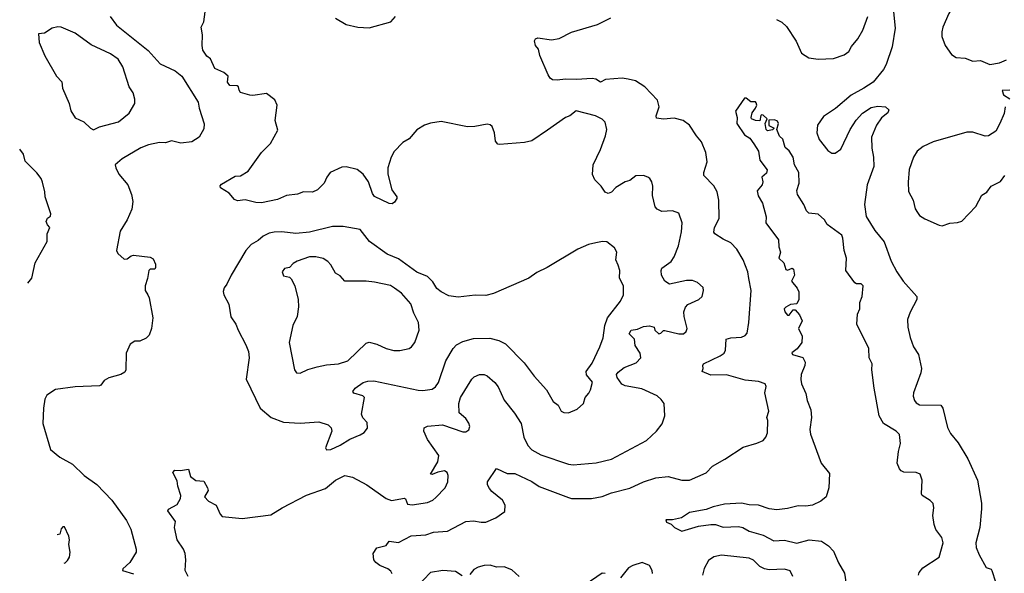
# Model space of a CAD drawing. Extents: x 1892934 to 2008621, y 567149 to 683290.
# Tile 8 of 256: x 1917433 to 1923860, y 589106 to 592723. Entities that reach past the tile are written whole.
import ezdxf

# ---------------------------------------------------------------- set-up
doc = ezdxf.new("R2010")
doc.units = 0

msp = doc.modelspace()

# ---------------------------------------------------------------- linework, layer by layer
at = {"layer": '0CON20XD'}
for points in [[(1923867.5, 593065), (1923837.5, 593005), (1923817.5, 592985), (1923805, 592960), (1923790.7, 592899.3), (1923748.3, 592851.7), (1923685, 592843.3), (1923625, 592868.8), (1923541.4, 592838.6), (1923497.3, 592762.7), (1923458, 592675), (1923451.4, 592645), (1923453, 592613), (1923474.3, 592554.3), (1923515.8, 592495.8), (1923545, 592476.2), (1923605, 592472), (1923655, 592452.5), (1923704.1, 592455.9), (1923765, 592431.2), (1923829.3, 592440.7), (1923875, 592460)], [(1918024.3, 592745), (1918065, 592688), (1918272.7, 592522.7), (1918351.2, 592435), (1918448.6, 592388.6), (1918492.5, 592355), (1918597.8, 592185), (1918604.3, 592145), (1918637.7, 592042.3), (1918635, 592010), (1918605, 591956.2), (1918557.5, 591925), (1918485, 591916), (1918425, 591931.1), (1918385, 591919.5), (1918345, 591921.9), (1918275, 591905.6), (1918223, 591887), (1918101.2, 591815), (1918057.5, 591775), (1918060, 591755), (1918080, 591715), (1918140, 591645), (1918162.2, 591582.2), (1918171.4, 591535), (1918165.7, 591485), (1918135.7, 591415), (1918089.2, 591340.8), (1918064.3, 591214.3), (1918073.8, 591195), (1918115, 591158.8), (1918135, 591161.4), (1918159.8, 591180.2), (1918175, 591184.1), (1918285, 591172), (1918305, 591160), (1918320, 591125), (1918319.2, 591105), (1918315, 591094.2), (1918285, 591093.3), (1918276, 591084), (1918268.1, 591031.9), (1918251.9, 590985), (1918252.9, 590955), (1918270, 590925), (1918279.4, 590905), (1918301.4, 590775), (1918294.2, 590705.8), (1918277.7, 590662.3), (1918258.3, 590641.7), (1918216.4, 590623.6), (1918185, 590622.5), (1918155, 590602.5), (1918129.2, 590545), (1918126.4, 590436.4), (1918119.5, 590420.5), (1918093.9, 590406.1), (1918015, 590383.3), (1917984.2, 590365.8), (1917963.9, 590336.1), (1917955, 590332), (1917795, 590324.2), (1917666.2, 590306.2), (1917609.4, 590270.6), (1917596.9, 590245), (1917588.1, 590185), (1917584.6, 590085), (1917634.5, 589915), (1917695, 589864.4), (1917778.5, 589818.5), (1917853.1, 589745), (1917937.4, 589687.4), (1918035.5, 589585), (1918130.7, 589450.7), (1918158.2, 589395), (1918193.5, 589265), (1918193.1, 589245), (1918153, 589177), (1918106.7, 589135), (1918103.3, 589125), (1918175, 589102)], [(1918533.8, 589085), (1918513.3, 589125), (1918517.1, 589195), (1918512.9, 589235), (1918502.9, 589265), (1918461.4, 589325), (1918443.8, 589405), (1918450, 589445), (1918400, 589515), (1918403.9, 589526.1), (1918462, 589555), (1918483.1, 589595), (1918484.3, 589615.7), (1918465.6, 589675), (1918461.2, 589711.2), (1918433.3, 589765), (1918445, 589780), (1918483, 589777), (1918535, 589787.5), (1918548.3, 589738.3), (1918583, 589713), (1918635, 589707.5), (1918660, 589665), (1918663, 589647), (1918640, 589605), (1918665, 589577.5), (1918715, 589552.5), (1918741.7, 589491.7), (1918755, 589477.5), (1918885, 589463.8), (1919071.7, 589488.3), (1919146.2, 589535), (1919305, 589617.5), (1919430, 589660), (1919495, 589715.5), (1919555, 589745.5), (1919605, 589734), (1919698.8, 589685), (1919825, 589594.2), (1919861.1, 589581.1), (1919945, 589597.5), (1919952.5, 589592.5), (1919965, 589558.8), (1919995, 589553.1), (1920095, 589569.4), (1920130, 589585), (1920148.5, 589601.5), (1920210, 589665), (1920227.5, 589705), (1920229.4, 589745), (1920222.5, 589765), (1920205, 589776.7), (1920162.2, 589767.8), (1920125, 589751.2), (1920113.8, 589753.8), (1920162.5, 589835), (1920168.2, 589875), (1920095, 589980), (1920072, 590035), (1920072.9, 590057.1), (1920095, 590067.5), (1920192.7, 590077.3), (1920325, 590030.6), (1920345, 590031.4), (1920365, 590043.8), (1920371.4, 590065), (1920365, 590088), (1920345, 590116.7), (1920301.8, 590155), (1920300.4, 590215), (1920311.5, 590255), (1920384.3, 590375), (1920400.3, 590389.7), (1920435, 590405.8), (1920465, 590404.2), (1920485, 590395.8), (1920533.7, 590353.7), (1920556.9, 590325), (1920596.4, 590236.4), (1920662.6, 590152.6), (1920706.9, 590085), (1920724.4, 589995), (1920750.5, 589940.5), (1920775, 589911.9), (1920835, 589879.5), (1921015, 589818.9), (1921045.6, 589815.6), (1921195, 589827.1), (1921295, 589852.9), (1921523.8, 589975), (1921590, 590035), (1921627.3, 590082.7), (1921643.8, 590135), (1921638.8, 590215), (1921621.2, 590241.2), (1921593.8, 590265), (1921495, 590311.5), (1921385, 590331.5), (1921362.8, 590342.8), (1921333.9, 590385), (1921329.3, 590405), (1921339.5, 590420.5), (1921378.6, 590451.4), (1921457.6, 590482.4), (1921488.6, 590515), (1921483.5, 590545), (1921450.4, 590595), (1921445.8, 590635), (1921411.8, 590671.8), (1921424.4, 590695), (1921465, 590701.8), (1921505, 590719.6), (1921545, 590722.2), (1921574, 590714), (1921578.8, 590695), (1921605, 590670.3), (1921619.1, 590675), (1921635, 590693.1), (1921645, 590693.3), (1921735, 590670.6), (1921765, 590671.2), (1921784.1, 590685.9), (1921790, 590705), (1921769.6, 590785), (1921769.1, 590815), (1921778.9, 590845), (1921795, 590863.1), (1921865.5, 590894.5), (1921888, 590915), (1921896.7, 590955), (1921893.9, 590973.9), (1921857, 591007), (1921825, 591018.6), (1921785, 591018.9), (1921675, 590995.5), (1921644.7, 591014.7), (1921622.5, 591055), (1921619.6, 591085), (1921625, 591099.2), (1921685, 591142.9), (1921705.6, 591175), (1921732.5, 591245), (1921751.9, 591338.1), (1921757, 591397), (1921735, 591458.8), (1921695, 591474.2), (1921625, 591470), (1921595, 591484.5), (1921581.4, 591501.4), (1921563.3, 591575), (1921566, 591635), (1921558.8, 591665), (1921545.9, 591685.9), (1921532.5, 591695), (1921505, 591706.2), (1921455, 591703.8), (1921415, 591672), (1921385, 591662.9), (1921325, 591627.1), (1921295, 591595.8), (1921275, 591588.1), (1921255, 591596.9), (1921229.7, 591635), (1921186.6, 591676.6), (1921171.7, 591711.7), (1921175.9, 591774.1), (1921224.5, 591875), (1921257.8, 591965), (1921265.6, 592005), (1921254.2, 592054.2), (1921235, 592073.8), (1921192.5, 592095), (1921065, 592127.1), (1921025, 592095.7), (1920995, 592084.2), (1920877.5, 592002.5), (1920775, 591932.7), (1920728.1, 591921.9), (1920565, 591907.5), (1920555, 591910), (1920539.3, 591929.3), (1920533.3, 591985), (1920516.2, 592025), (1920505, 592036.2), (1920485, 592041.2), (1920405, 592026.2), (1920355.7, 592024.3), (1920185, 592057.8), (1920115, 592047.5), (1920075, 592034.3), (1920025, 592004), (1919975, 591943.8), (1919935, 591920), (1919877.4, 591862.6), (1919856.9, 591825), (1919835.7, 591755.7), (1919835.6, 591715), (1919862.2, 591612.2), (1919894, 591565), (1919895.8, 591554.2), (1919879.5, 591530.5), (1919865, 591521.2), (1919845, 591522), (1919748.7, 591568.7), (1919735, 591586.7), (1919710.8, 591665), (1919675, 591713.8), (1919635, 591743.8), (1919565, 591761.2), (1919535, 591760.8), (1919458.8, 591725), (1919437.5, 591695), (1919420, 591655), (1919377.4, 591612.6), (1919345, 591595.8), (1919285, 591598.8), (1919246.1, 591583.9), (1919174.3, 591575.7), (1919115, 591548), (1919012.3, 591527.7), (1918975, 591528.6), (1918905, 591545.7), (1918855, 591540.6), (1918835, 591548.1), (1918799.8, 591589.8), (1918745, 591623.8), (1918742.3, 591637.7), (1918751.2, 591648.8), (1918839.3, 591700.7), (1918875, 591703.8), (1918925, 591733.8), (1919011.2, 591855), (1919070, 591915), (1919118.3, 592001.7), (1919100, 592065), (1919113.3, 592165), (1919099.5, 592199.5), (1919045, 592241.2), (1918955, 592228), (1918935, 592230.8), (1918875, 592248), (1918865, 592262.5), (1918861.2, 592285), (1918851.7, 592291.7), (1918804.4, 592294.4), (1918789.4, 592315), (1918793.1, 592355), (1918765, 592377.3), (1918707.5, 592405), (1918677.7, 592467.7), (1918655, 592486), (1918628, 592525), (1918623.3, 592555), (1918626.7, 592625), (1918617.5, 592675), (1918635, 592710), (1918644.2, 592775)], [(1919495, 592732.9), (1919565, 592692), (1919640, 592675), (1919715, 592670), (1919855, 592710), (1919885.5, 592744.5)], [(1922373.6, 592725), (1922407.2, 592707.2), (1922438.8, 592678.8), (1922502.4, 592582.4), (1922536.7, 592505), (1922584.3, 592474.3), (1922645, 592465.8), (1922745, 592470), (1922815, 592494.2), (1922844.2, 592515), (1922861.8, 592548.3), (1922905, 592598), (1922936.9, 592655), (1922969.4, 592745)], [(1923136.9, 592775), (1923147.7, 592667.7), (1923127.5, 592545), (1923089.7, 592430.3), (1923072.2, 592397.8), (1923004.6, 592315.4), (1922943.1, 592276.9), (1922860.5, 592229.5), (1922758, 592142), (1922679.4, 592090.6), (1922641.1, 592035), (1922637.3, 591985), (1922651.4, 591941.4), (1922708.8, 591868.8), (1922735, 591851.2), (1922755, 591851.2), (1922793.5, 591876.5), (1922853.3, 592006.7), (1922892.7, 592067.3), (1922935, 592112.9), (1922990.9, 592149.1), (1923035, 592159.2), (1923084.1, 592154.1), (1923106.7, 592135), (1923100, 592115), (1923057.9, 592082.1), (1923025, 592033.8), (1922993.3, 591955), (1922994.5, 591884.5), (1923006.5, 591825), (1923008.5, 591765), (1922965.7, 591644.3), (1922947.5, 591515), (1922958.3, 591438.3), (1923015.6, 591345.6), (1923075, 591271.2), (1923121.5, 591145), (1923158.9, 591075), (1923199.4, 591015), (1923288.8, 590915), (1923288.8, 590895), (1923245, 590813.3), (1923229.2, 590765), (1923230.8, 590715), (1923245.9, 590645.9), (1923268, 590585), (1923300, 590535), (1923319.4, 590445), (1923314.4, 590415), (1923267.5, 590285), (1923266.1, 590263.9), (1923274.2, 590235), (1923285, 590220), (1923307, 590207), (1923445.7, 590205), (1923458.2, 590185), (1923489.1, 590059.1), (1923508.9, 590018.9), (1923558.5, 589958.5), (1923622.9, 589855), (1923685.6, 589715), (1923711.8, 589565), (1923712, 589528), (1923700.6, 589405), (1923674.1, 589305.9), (1923676, 589275), (1923695, 589227.5), (1923742.5, 589145), (1923775, 589132.5), (1923778.8, 589125), (1923826.7, 588976.7)], [(1917915, 592004.5), (1917955, 592024.2), (1918077.5, 592055), (1918147.4, 592112.6), (1918185.7, 592175), (1918185.7, 592205), (1918172.9, 592245), (1918148.6, 592285), (1918105.6, 592415), (1918075, 592465.8), (1918025, 592500.6), (1917899.5, 592559.5), (1917796, 592635), (1917704.6, 592674.6), (1917683.2, 592676.8), (1917645, 592667.1), (1917595, 592636), (1917555, 592630), (1917560.8, 592575), (1917596.7, 592486.7), (1917674.2, 592355), (1917707.9, 592317.9), (1917711.9, 592275), (1917756.2, 592176.2), (1917768.1, 592128.1), (1917795, 592081.9), (1917852, 592055), (1917895, 592014.4), (1917915, 592004.5)], [(1919863.6, 589103.6), (1919855, 589120), (1919836.1, 589136.1), (1919785, 589157.5), (1919757, 589177), (1919743.8, 589195), (1919741.2, 589235), (1919765, 589272.5), (1919825, 589287.5), (1919845, 589316.2), (1919905, 589308), (1919988.6, 589351.4), (1920085, 589358.6), (1920135, 589376), (1920225, 589381.9), (1920345.8, 589444.2), (1920395, 589450), (1920445, 589440), (1920475, 589441.1), (1920540.3, 589469.7), (1920599.1, 589510.9), (1920602.1, 589552.1), (1920583.8, 589585), (1920515, 589640.8), (1920500.7, 589659.3), (1920486, 589685), (1920485.9, 589704.1), (1920545, 589790), (1920615, 589757.5), (1920665, 589759.2), (1920775, 589706.7), (1920825, 589674.4), (1921015, 589600.6), (1921035.5, 589595.5), (1921165, 589595.5), (1921235, 589608.2), (1921295, 589632.7), (1921415, 589661.5), (1921506, 589704), (1921585, 589730.9), (1921665, 589737.8), (1921755, 589714.3), (1921805, 589714.2), (1921915, 589762.5), (1921955, 589807.1), (1922035, 589851.1), (1922155, 589931.4), (1922245, 589956), (1922285, 589973.8), (1922303.8, 589995), (1922313.8, 590025), (1922315.7, 590105), (1922310.8, 590125), (1922322.5, 590165), (1922297.1, 590285), (1922305.8, 590325.8), (1922298.8, 590345), (1922255, 590359.2), (1922168.3, 590368.3), (1922046.6, 590403.4), (1921945, 590400), (1921887.5, 590425), (1921893.8, 590445), (1921891.2, 590465), (1921897.5, 590475), (1922005, 590526.4), (1922031.9, 590545), (1922040.6, 590565), (1922045, 590636.2), (1922074.4, 590645.6), (1922145, 590649.2), (1922169.1, 590660.9), (1922181.2, 590675), (1922192.7, 590745), (1922208.5, 590955), (1922192.5, 591032.5), (1922185.4, 591075), (1922155.5, 591155), (1922113.1, 591225), (1922075.8, 591265), (1922025, 591289.4), (1921970, 591325), (1921963.8, 591335), (1921967.5, 591365), (1921998.9, 591425), (1921997.7, 591545), (1921985, 591598), (1921965, 591638), (1921899.2, 591705), (1921898.6, 591725), (1921920, 591795), (1921911.1, 591855), (1921884.6, 591924.6), (1921850.8, 591965), (1921806, 592035), (1921763.8, 592065), (1921705, 592080.5), (1921635, 592073.1), (1921590.5, 592080.5), (1921586.7, 592095), (1921607.5, 592155), (1921597.3, 592197.3), (1921514.3, 592284.3), (1921453, 592323), (1921404.5, 592334.5), (1921365, 592341.4), (1921256.4, 592333.6), (1921225, 592314.2), (1921193.9, 592333.9), (1921169.2, 592339.2), (1921067.9, 592332.1), (1920995, 592335.4), (1920942.2, 592327.8), (1920911.2, 592331.2), (1920895, 592341.8), (1920882.8, 592362.8), (1920828.7, 592488.7), (1920819.7, 592529.7), (1920799.3, 592555), (1920793.8, 592585), (1920800.8, 592599.2), (1920815, 592605.6), (1920905, 592591.4), (1920955, 592600), (1921035, 592641.9), (1921205, 592691.1), (1921291.2, 592735)], [(1923895, 592262.5), (1923845, 592260), (1923855, 592232.5), (1923896.4, 592206.4)], [(1923300, 589095), (1923305, 589112.5), (1923327.7, 589142.3), (1923435, 589212.5), (1923462, 589305), (1923451.2, 589341.2), (1923413.4, 589393.4), (1923402.2, 589425), (1923394.4, 589485), (1923399.4, 589535), (1923395, 589562.5), (1923375, 589582.5), (1923324.3, 589614.3), (1923318.8, 589625), (1923324.2, 589715), (1923311.2, 589755), (1923285, 589765.6), (1923205, 589766.9), (1923186.2, 589775), (1923175, 589788.8), (1923160.6, 589825), (1923168.7, 589901.3), (1923182.2, 589955), (1923175, 590012.5), (1923154, 590035), (1923070.8, 590085), (1923042.2, 590135), (1923011.4, 590315), (1922996.1, 590436.1), (1922998, 590475), (1922978, 590515), (1922975.5, 590575.5), (1922896.7, 590735), (1922901.7, 590798.3), (1922916, 590835), (1922917.5, 590875), (1922931.2, 590915), (1922938, 590985), (1922925, 590997.5), (1922895, 590998), (1922885, 591004), (1922825.6, 591085), (1922829.6, 591165), (1922814.4, 591215.6), (1922806.1, 591295), (1922798.6, 591315), (1922702.9, 591385), (1922685.8, 591415), (1922645, 591451.9), (1922585, 591460), (1922568.8, 591475), (1922552.5, 591515), (1922510.9, 591580.9), (1922506.8, 591606.8), (1922520.5, 591655), (1922519.5, 591725), (1922490, 591775), (1922482.5, 591825), (1922455, 591865.8), (1922429.2, 591889.2), (1922415, 591942.5), (1922393, 591963), (1922376.2, 592005), (1922386.2, 592045), (1922379.5, 592059.5), (1922359.5, 592069.5), (1922322.5, 592067.5), (1922322.7, 592032.7), (1922357.5, 592015), (1922347.3, 592002.7), (1922315, 591997.5), (1922305, 592006.7), (1922298, 592045), (1922312.5, 592075), (1922285, 592098.8), (1922275, 592102.5), (1922271.7, 592098.3), (1922265, 592063.3), (1922235, 592064.2), (1922210, 592075), (1922206.7, 592085), (1922213.8, 592115), (1922236, 592145), (1922243.8, 592165), (1922240.7, 592180.7), (1922235, 592186.2), (1922205, 592187.5), (1922175, 592210), (1922165, 592210), (1922106.2, 592125), (1922116.2, 592085), (1922114, 592045), (1922165, 591970), (1922200, 591950), (1922225, 591912.5)], [(1923866.4, 592153.6), (1923858.8, 592111.2), (1923830, 592045), (1923804.2, 591995.8), (1923756.4, 591963.6), (1923735, 591963.3), (1923655, 591988.8), (1923615, 591988), (1923395, 591925.8), (1923330, 591895), (1923291.2, 591865), (1923266.2, 591825), (1923240, 591745), (1923232.5, 591662.5), (1923235, 591600), (1923266, 591545), (1923278.3, 591488.3), (1923292.7, 591462.7), (1923307.5, 591445), (1923341.7, 591421.7), (1923435, 591380), (1923455, 591377.5), (1923505, 591393.3), (1923555, 591397.5), (1923583.6, 591406.4), (1923675, 591502.5), (1923712.7, 591577.3), (1923745, 591597.5), (1923773.3, 591635), (1923835, 591666.7), (1923863.3, 591705)], [(1922225, 591912.5), (1922254.6, 591865), (1922264, 591805), (1922312.5, 591742.5), (1922308.7, 591721.3), (1922278.1, 591695), (1922284.6, 591665), (1922280.4, 591645), (1922246.9, 591605), (1922253, 591573), (1922282.2, 591525), (1922305.4, 591435), (1922302.9, 591395), (1922387.1, 591285), (1922389.3, 591239.3), (1922399.4, 591205), (1922387.5, 591165), (1922420, 591135), (1922435, 591091.2), (1922445, 591087.5), (1922475, 591099.2), (1922483.4, 591093.4), (1922489.5, 591055), (1922470, 591015), (1922508.2, 590968.2), (1922518.5, 590945), (1922518.8, 590895), (1922505, 590867.5), (1922465, 590863.3), (1922433.9, 590846.1), (1922423.9, 590833.9), (1922426.7, 590815), (1922445, 590792.5), (1922455, 590793.3), (1922482.7, 590827.3), (1922495, 590826.7), (1922522.9, 590795), (1922541.1, 590755), (1922516.2, 590705), (1922540, 590655), (1922538.8, 590615), (1922507.7, 590572.3), (1922474.2, 590545.8), (1922476.7, 590535), (1922545, 590516.2), (1922560, 590485), (1922558.1, 590465), (1922534.5, 590405), (1922532.6, 590372.6), (1922535.8, 590345), (1922565, 590280), (1922573.3, 590235), (1922596.4, 590175), (1922600.6, 590125), (1922591.4, 590045), (1922595.8, 590015), (1922664, 589825), (1922719.3, 589759.3), (1922715.7, 589664.3), (1922696.7, 589605), (1922662.7, 589577.3), (1922608.3, 589551.7), (1922565, 589545.7), (1922515, 589548.1), (1922445, 589530), (1922375, 589521.9), (1922325, 589528.1), (1922255, 589551.4), (1922195, 589553.3), (1922145, 589563.5), (1922032.7, 589557.3), (1921960.2, 589539.8), (1921915, 589523.5), (1921805, 589503.3), (1921752.2, 589467.8), (1921695, 589456), (1921650, 589455), (1921655, 589440), (1921685, 589426.7), (1921706.7, 589405), (1921755, 589382), (1921865, 589414.4), (1921944.2, 589424.2), (1921975, 589424.3), (1922025, 589408.1), (1922125, 589411.4), (1922153.3, 589405), (1922195, 589382.2), (1922285.9, 589355.9), (1922355, 589318.6), (1922425, 589323.5), (1922505, 589302.9), (1922585.3, 589324.7), (1922666, 589316), (1922712, 589285), (1922745, 589252), (1922776.9, 589175), (1922816.8, 589106.8), (1922828.6, 589035)], [(1917487.2, 591001.3), (1917512.5, 591035), (1917533.3, 591135), (1917612.5, 591275), (1917612.5, 591325), (1917630, 591365), (1917613.9, 591383.9), (1917606.7, 591405), (1917615, 591427.5), (1917635, 591440), (1917637.5, 591455), (1917600, 591565), (1917598.3, 591598.3), (1917581.7, 591661.7), (1917573.3, 591685), (1917545, 591723.3), (1917469.3, 591799.3), (1917458.8, 591845), (1917433.2, 591876.5)], [(1919435, 589913.3), (1919465, 589914.2), (1919525, 589942.9), (1919587.6, 589982.4), (1919655, 590010), (1919682.7, 590027.3), (1919703.8, 590055), (1919701.7, 590091.7), (1919672.7, 590122.7), (1919664, 590145), (1919683.3, 590255), (1919672.5, 590265), (1919613.9, 590283.9), (1919607.5, 590295), (1919624, 590315), (1919675, 590352.2), (1919705, 590361.9), (1919745, 590364.4), (1920035, 590302.9), (1920065, 590300.6), (1920125, 590308.6), (1920147.5, 590325), (1920167.6, 590352.4), (1920215.6, 590495), (1920261.9, 590575), (1920285, 590600), (1920325, 590620.6), (1920395, 590639.5), (1920502.7, 590642.7), (1920561.7, 590628.3), (1920604, 590605), (1920725, 590482), (1920792, 590395), (1920872, 590305), (1920915, 590228.8), (1920948.8, 590205), (1920967.5, 590165), (1920985, 590156.7), (1921015, 590153.8), (1921072.3, 590177.7), (1921113.3, 590215), (1921123.3, 590255), (1921147.8, 590282.2), (1921158.1, 590305), (1921171.9, 590355), (1921133.2, 590403.2), (1921131.4, 590425), (1921169.9, 590480.1), (1921219.2, 590585), (1921241.1, 590645), (1921252.7, 590725), (1921268.9, 590775), (1921353.8, 590885), (1921373.8, 590925), (1921373.8, 590985), (1921348.8, 591035), (1921350, 591085), (1921338.8, 591118.8), (1921323.8, 591155), (1921331.2, 591205), (1921315, 591233.3), (1921265, 591271.2), (1921236.4, 591273.6), (1921193.9, 591266.1), (1921145.9, 591254.1), (1921075.7, 591224.3), (1920876.1, 591103.9), (1920809.3, 591070.7), (1920757.5, 591035), (1920525, 590934.2), (1920475, 590921.2), (1920406.1, 590923.9), (1920295, 590909.4), (1920235, 590920), (1920185, 590944.3), (1920155, 590968), (1920129.8, 591009.8), (1920096.1, 591046.1), (1920025, 591072.7), (1919905, 591160.4), (1919831.7, 591191.7), (1919716.5, 591275), (1919655, 591352), (1919545, 591371.9), (1919475, 591371.5), (1919325.9, 591334.1), (1919235, 591325.3), (1919145, 591337.1), (1919095, 591335.5), (1919061.7, 591328.3), (1919021.8, 591308.2), (1918989.8, 591280.2), (1918944, 591255), (1918910, 591215), (1918814.2, 591055), (1918785.7, 590994.3), (1918768.3, 590971.7), (1918761.7, 590948.3), (1918766.2, 590925), (1918798, 590865), (1918812.4, 590782.4), (1918844.2, 590735), (1918858.6, 590695), (1918908.7, 590598.7), (1918925.7, 590555), (1918930.8, 590515), (1918912.5, 590375), (1919002.5, 590185), (1919074, 590125), (1919155, 590093.5), (1919265, 590087.8), (1919385, 590095.8), (1919447, 590077), (1919467, 590057), (1919471.2, 590035), (1919430, 589925), (1919435, 589913.3)], [(1919265, 590413.3), (1919315, 590437.5), (1919375, 590455.6), (1919435, 590468.5), (1919515, 590474.4), (1919575, 590494.5), (1919695, 590609.2), (1919715, 590617.5), (1919765, 590602.9), (1919825, 590574.4), (1919875, 590561.9), (1919915, 590561.1), (1919975, 590574.2), (1919991.2, 590585), (1920012.5, 590615), (1920040, 590695), (1920035.4, 590745.4), (1920006, 590805), (1919986.4, 590866.4), (1919925, 590936.2), (1919880.3, 590970.3), (1919853.6, 590986.4), (1919748.3, 591008.3), (1919694.2, 591014.2), (1919555, 591014.5), (1919525, 591050), (1919495, 591067.1), (1919465, 591122.5), (1919445, 591142.9), (1919415, 591162.5), (1919365.8, 591174.2), (1919325, 591173.6), (1919243.4, 591146.6), (1919218.8, 591131.2), (1919195, 591103.8), (1919161.3, 591098.7), (1919147.5, 591075), (1919155, 591049.2), (1919195, 591042), (1919205, 591030), (1919228.6, 590985), (1919250, 590895), (1919252.7, 590847.3), (1919244, 590785), (1919215.8, 590725), (1919192.9, 590615), (1919226.7, 590435), (1919240, 590415), (1919265, 590413.3)], [(1917723.7, 589173.1), (1917730, 589175), (1917745, 589190), (1917757.3, 589212.7), (1917762, 589245), (1917753.3, 589295), (1917758.8, 589325), (1917755, 589350), (1917725, 589410), (1917715, 589410), (1917705, 589397.5), (1917695, 589362.5), (1917678.5, 589358.4)], [(1922480, 589085), (1922462.1, 589122.1), (1922425, 589134.3), (1922325, 589128.9), (1922295.5, 589135.5), (1922265, 589150), (1922223.2, 589193.2), (1922195, 589204.4), (1922015, 589224.5), (1921965, 589213.1), (1921929.8, 589190.2), (1921901.7, 589138.3), (1921890.5, 589095)], [(1920694, 589085), (1920645, 589130), (1920595, 589148), (1920545, 589145.7), (1920505, 589159.2), (1920465, 589158), (1920425, 589145.8), (1920398.3, 589131.7), (1920372.2, 589097.8)], [(1921563.3, 589105), (1921562.5, 589125), (1921545, 589156.7), (1921495.9, 589175.9), (1921435, 589158), (1921407.7, 589142.3), (1921353.9, 589076.1)], [(1920320.7, 589090.7), (1920277.1, 589117.1), (1920195, 589125.5), (1920115, 589110.6), (1920023.8, 589015)], [(1921255, 589104), (1921235, 589106.7), (1921125, 589032)]]:
    msp.add_lwpolyline(points, dxfattribs=at)

doc.saveas('drawing.dxf')
